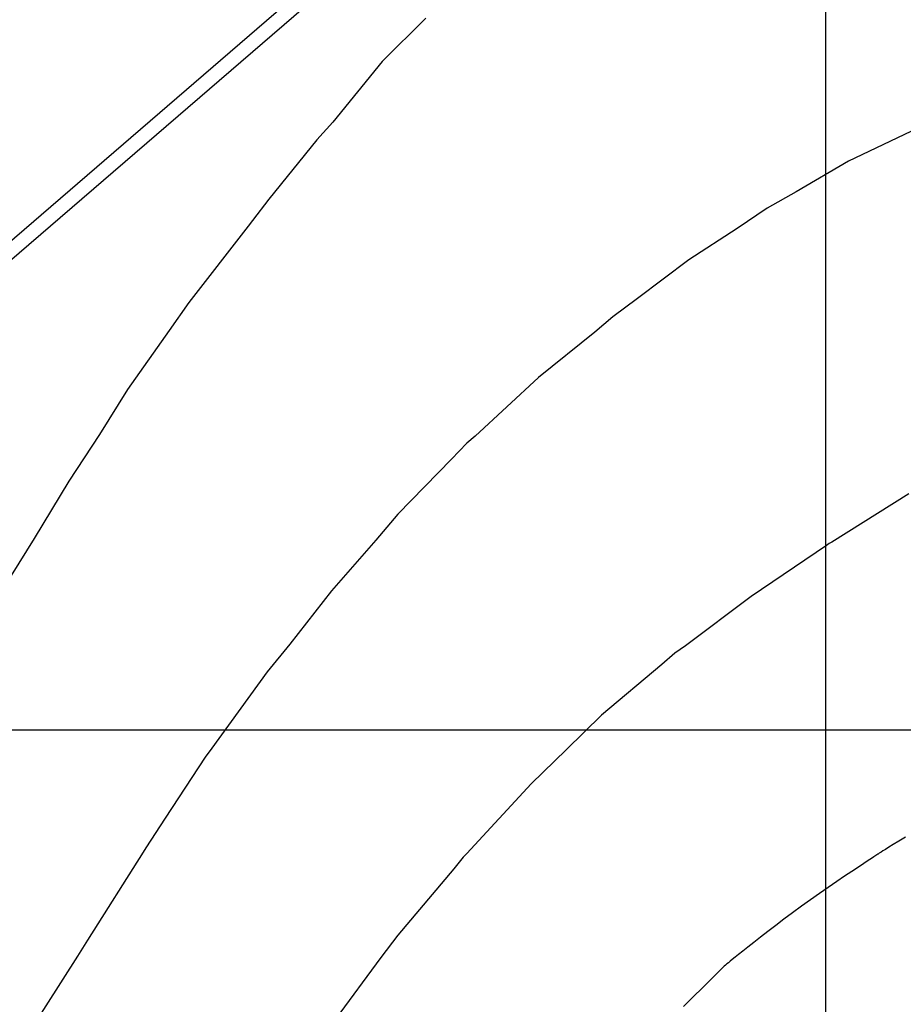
# Model space of a CAD drawing. Header units: millimetres. Extents: x 196436 to 199900, y 8705373 to 8708636.
# Tile 136 of 241: x 198361 to 198404, y 8706587 to 8706634. Entities that reach past the tile are written whole.
import ezdxf

# ---------------------------------------------------------------- set-up
doc = ezdxf.new("R2010")
doc.units = ezdxf.units.MM
doc.header["$LTSCALE"] = 5
for name, color, linetype in [('$CURVAS1', 30, 'Continuous'), ('$CURVAS2', 40, 'Continuous'), ('MALHA', 9, 'Continuous'), ('MURO', 9, 'Continuous')]:
    doc.layers.add(name, color=color, linetype=linetype)

msp = doc.modelspace()

# ---------------------------------------------------------------- linework, layer by layer
at = {"layer": '$CURVAS1'}
msp.add_polyline3d([(198380.854, 8706634.08, 695), (198378.771, 8706632.008, 695), (198376.409, 8706629.099, 695), (198375.636, 8706628.26, 695), (198373.35, 8706625.41, 695), (198372.556, 8706624.4, 695), (198372.352, 8706624.117, 695), (198369.513, 8706620.464, 695), (198368.579, 8706619.134, 695), (198366.58, 8706616.307, 695), (198365.239, 8706614.148, 695), (198363.765, 8706611.91, 695), (198362.112, 8706609.162, 695), (198361.013, 8706607.386, 695), (198359.216, 8706604.174, 695), (198358.352, 8706602.678, 695), (198356.548, 8706599.186, 695), (198355.771, 8706597.809, 695), (198353.88, 8706594.198, 695), (198353.175, 8706592.97, 695), (198351.042, 8706589.21, 695), (198350.494, 8706588.304, 695), (198348.049, 8706584.223, 695)], dxfattribs=at)
at = {"layer": '$CURVAS2'}
for points in [[(198404.756, 8706628.975, 696), (198401.09, 8706627.231, 696), (198398.587, 8706625.768, 696), (198397.208, 8706624.992, 696), (198395.76, 8706624.015, 696), (198393.448, 8706622.508, 696), (198390.994, 8706620.661, 696), (198389.806, 8706619.783, 696), (198388.944, 8706619.044, 696), (198386.259, 8706616.867, 696), (198383.22, 8706614.069, 696), (198382.825, 8706613.722, 696), (198382.093, 8706612.965, 696), (198379.515, 8706610.326, 696), (198378.474, 8706609.09, 696), (198376.342, 8706606.656, 696), (198374.353, 8706604.108, 696), (198373.27, 8706602.778, 696), (198370.62, 8706599.124, 696), (198370.3, 8706598.695, 696), (198368.389, 8706595.768, 696), (198367.461, 8706594.348, 696), (198367.334, 8706594.139, 696), (198364.658, 8706589.927, 696), (198364.19, 8706589.153, 696), (198361.86, 8706585.497, 696)], [(198403.977, 8706611.305, 697), (198400.3, 8706608.995, 697), (198400.17, 8706608.916, 697), (198400.048, 8706608.834, 697), (198396.429, 8706606.39, 697), (198393.287, 8706604.025, 697), (198392.788, 8706603.664, 697), (198392.153, 8706603.127, 697), (198389.264, 8706600.703, 697), (198387.596, 8706599.05, 697), (198385.899, 8706597.418, 697), (198382.821, 8706594.071, 697), (198382.654, 8706593.892, 697), (198382.196, 8706593.344, 697), (198379.513, 8706590.155, 697), (198378.714, 8706589.089, 697), (198376.522, 8706586.115, 697)], [(198403.818, 8706594.859, 698), (198403.504, 8706594.665, 698), (198403.238, 8706594.501, 698), (198403.026, 8706594.37, 698), (198402.863, 8706594.269, 698), (198402.743, 8706594.195, 698), (198402.657, 8706594.142, 698), (198402.6, 8706594.106, 698), (198402.564, 8706594.084, 698), (198402.542, 8706594.07, 698), (198402.527, 8706594.06, 698), (198402.512, 8706594.05, 698), (198402.49, 8706594.036, 698), (198402.454, 8706594.012, 698), (198402.398, 8706593.974, 698), (198402.314, 8706593.918, 698), (198402.196, 8706593.84, 698), (198402.036, 8706593.733, 698), (198401.828, 8706593.595, 698), (198401.566, 8706593.422, 698), (198401.258, 8706593.216, 698), (198400.909, 8706592.983, 698), (198400.529, 8706592.726, 698), (198400.124, 8706592.449, 698), (198399.703, 8706592.157, 698), (198399.274, 8706591.855, 698), (198398.843, 8706591.546, 698), (198398.419, 8706591.235, 698), (198398.006, 8706590.927, 698), (198397.609, 8706590.626, 698), (198397.234, 8706590.337, 698), (198396.884, 8706590.064, 698), (198396.564, 8706589.813, 698), (198396.279, 8706589.588, 698), (198396.033, 8706589.393, 698), (198395.83, 8706589.233, 698), (198395.666, 8706589.102, 698), (198395.533, 8706588.998, 698), (198395.428, 8706588.913, 698), (198395.342, 8706588.843, 698), (198395.271, 8706588.784, 698), (198395.208, 8706588.73, 698), (198395.148, 8706588.676, 698), (198395.085, 8706588.617, 698), (198395.015, 8706588.549, 698), (198394.934, 8706588.47, 698), (198394.838, 8706588.375, 698), (198394.723, 8706588.261, 698), (198394.586, 8706588.125, 698), (198394.423, 8706587.963, 698), (198394.229, 8706587.771, 698), (198394.004, 8706587.549, 698), (198393.753, 8706587.301, 698), (198393.482, 8706587.033, 698), (198393.199, 8706586.753, 698)]]:
    msp.add_polyline3d(points, dxfattribs=at)
at = {"layer": 'MALHA'}
for p, q in [((198400, 8708635.599), (198400, 8705384.785)), ((198400, 8708635.599), (198400, 8705384.785)), ((196441.61, 8706600), (199000, 8706600)), ((196441.61, 8706600), (199000, 8706600))]:
    msp.add_line(p, q, dxfattribs=at)
at = {"layer": 'MURO'}
for p, q in [((198353.234, 8706616.735), (198379.962, 8706639.788)), ((198354.221, 8706616.662), (198380.419, 8706639.258))]:
    msp.add_line(p, q, dxfattribs=at)

doc.saveas('drawing.dxf')
